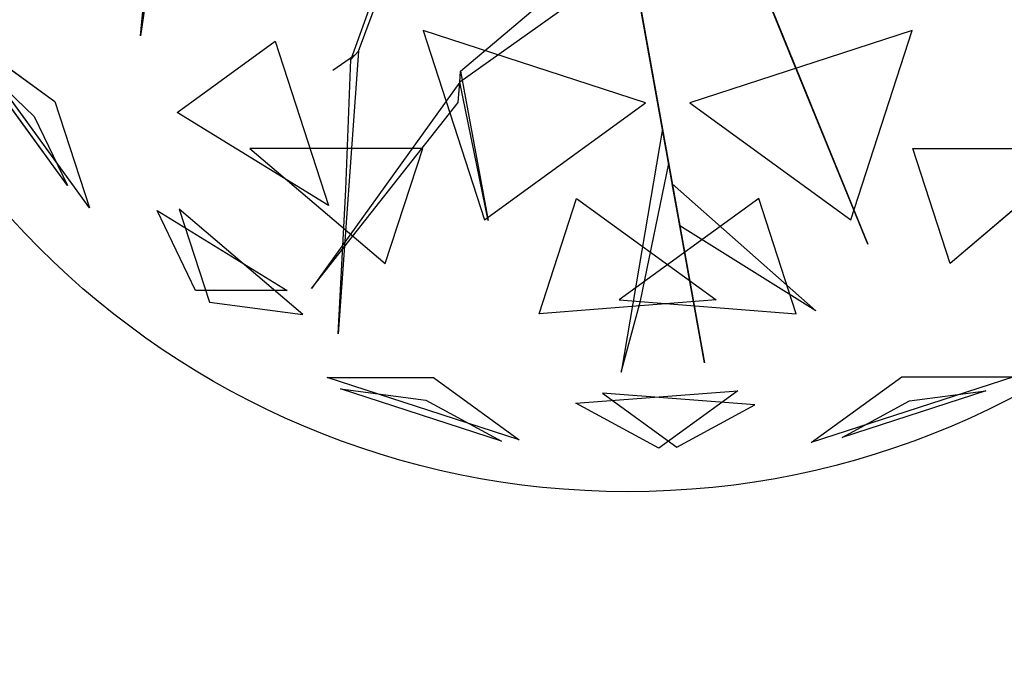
# Model space of a CAD drawing. Extents: x 22936 to 50368, y -4877 to 31080.
# Tile 157 of 256: x 43686 to 43908, y 1863 to 2009. Entities that reach past the tile are written whole.
import ezdxf

# ---------------------------------------------------------------- set-up
doc = ezdxf.new("R2010")
doc.units = 0
doc.layers.get('0').update_dxf_attribs({"linetype": 'CONTINUOUS'})
for name, color, linetype in [('00_TRACE_ARBRE', 3, 'CONTINUOUS'), ('00_TRACE_RDC', 241, 'CONTINUOUS'), ('08_AMENAGEMENTS_EXTERIEURS', 253, 'CONTINUOUS'), ('09_VEGETATION', 134, 'CONTINUOUS')]:
    doc.layers.add(name, color=color, linetype=linetype)

# ---------------------------------------------------------------- blocks, each defined once
blk = doc.blocks.new('TREE_GEOMETRIC_ROUND')
at = {"color": 7}
for p, q in [((-1025.8, -425.7, 3546.1), (-1094.1, -911.7, 4205.1)), ((-1094.1, -911.7, 4205.1), (-1050.3, -449.3, 3561.8)), ((-603.6, -946.7, 2786.3), (-453, -540.8, 2771.6)), ((-478.7, -568.3, 2844.8), (-620.7, -965, 2843.8)), ((-373.5, -991.1, 4105.7), (4, -672.1, 3415.3)), ((176, -1648.4, 3593.2), (2.2, -680.5, 3357.8)), ((2.2, -680.5, 3415.3), (176, -1648.4, 3593.2)), ((-2.2, -751.4, 3415.3), (-375.4, -1016.1, 4074.4)), ((376.1, -970, 4937.4), (292.4, -764.7, 4383)), ((297.1, -776.3, 4325.4), (543.6, -1380.7, 4586.9)), ((297.1, -776.3, 4335.9), (412.5, -1059.2, 5099.5)), ((447.2, -1144.4, 4555.6), (314.5, -818.9, 4398.6)), ((43.2, -1062.8, 5468.4), (-458, -899.9, 5468.4)), ((-458, -899.9, 5468.4), (-319.5, -1326.2, 5178.3)), ((644.2, -899.9, 2392.4), (143.1, -1062.8, 2392.4)), ((505.7, -1326.2, 2682.5), (644.2, -899.9, 2392.4)), ((-1209.6, -1299.5, 3736.8), (-1491.6, -911.3, 3736.8)), ((-1491.6, -911.3, 3736.8), (-1287.6, -1059.6, 3316.1)), ((-1011.6, -1084.4, 4958.5), (-790.9, -924.1, 5283)), ((-790.9, -924.1, 5283), (-670.7, -1294.1, 5031.1)), ((-603.6, -946.7, 2786.3), (-649.3, -1582.9, 2960.6)), ((-620.7, -965, 2843.8), (-603.6, -946.7, 2786.3)), ((-1259, -1249, 4189.8), (-1458.9, -973.9, 4189.8)), ((-1458.9, -973.9, 4189.8), (-1333.8, -1093.2, 4415.9)), ((-612.1, -955.8, 2796.8), (-661.3, -990, 2796.8)), ((-631.6, -1257.7, 2843.8), (-620.7, -965, 2843.8)), ((412.5, -1059.2, 5099.5), (376.1, -970, 4937.4)), ((-375.4, -1016.1, 4074.4), (-373.5, -991.1, 4105.7)), ((-373.5, -991.1, 4105.7), (-311.5, -1327.5, 4806.6)), ((-375.4, -1016.1, 4074.4), (-709.6, -1481.1, 4367.3)), ((-379, -1062, 4126.7), (-375.4, -1016.1, 4074.4)), ((-311.5, -1327.5, 4806.6), (-375.4, -1016.1, 4074.4)), ((-1287.6, -1059.6, 3316.1), (-1209.6, -1299.5, 3736.8)), ((-709.6, -1481.1, 4367.3), (-379, -1062, 4126.7)), ((-319.5, -1326.2, 5178.3), (43.2, -1062.8, 5468.4)), ((143.1, -1062.8, 2392.4), (505.7, -1326.2, 2682.5)), ((-670.7, -1294.1, 5031.1), (-1011.6, -1084.4, 4958.5)), ((-1333.8, -1093.2, 4415.9), (-1259, -1249, 4189.8)), ((81.3, -1121.2, 3462.4), (-11.6, -1669.3, 3357.8)), ((95.4, -1199.5, 3488.5), (81.3, -1121.2, 3462.4)), ((543.6, -1380.7, 4586.9), (447.2, -1144.4, 4555.6)), ((-458.8, -1165.3, 2577.8), (-847.9, -1165.3, 2829.7)), ((-847.9, -1165.3, 2829.7), (-543.2, -1424.8, 2902.3)), ((-543.2, -1424.8, 2902.3), (-458.8, -1165.3, 2577.8)), ((729.4, -1424.8, 4958.5), (645, -1165.3, 5283)), ((645, -1165.3, 5283), (1034.1, -1165.3, 5031.1)), ((1034.1, -1165.3, 5031.1), (729.4, -1424.8, 4958.5)), ((31.8, -1508.5, 3431), (95.4, -1199.5, 3488.5)), ((-649.3, -1582.9, 2960.6), (-631.6, -1257.7, 2843.8)), ((120.5, -1339.5, 3561.8), (103.5, -1244.8, 3546.1)), ((103.5, -1244.8, 3546.1), (427, -1531.1, 4205.1)), ((-196.4, -1537.5, 2902.3), (-112.1, -1278, 2577.8)), ((-112.1, -1278, 2577.8), (202.6, -1506.7, 2829.7)), ((298.3, -1278, 5283), (-16.4, -1506.7, 5031.1)), ((382.6, -1537.5, 4958.5), (298.3, -1278, 5283)), ((-1057.1, -1305.2, 4599.3), (-763.9, -1485.5, 4661.7)), ((-970.7, -1485.5, 4337.8), (-1057.1, -1305.2, 4599.3)), ((-728.6, -1539.4, 3265.8), (-1007, -1302.4, 3199.5)), ((-1007, -1302.4, 3199.5), (-939.1, -1511.3, 3565.9)), ((427, -1531.1, 4205.1), (120.5, -1339.5, 3561.8)), ((-763.9, -1485.5, 4661.7), (-970.7, -1485.5, 4337.8)), ((202.6, -1506.7, 2829.7), (-196.4, -1537.5, 2902.3)), ((-16.4, -1506.7, 5031.1), (382.6, -1537.5, 4958.5)), ((-939.1, -1511.3, 3565.9), (-728.6, -1539.4, 3265.8)), ((-11.6, -1669.3, 3357.8), (31.8, -1508.5, 3431)), ((-241.2, -1821.6, 4186.4), (-673.9, -1681, 4186.4)), ((-673.9, -1681, 4186.4), (-434.7, -1681, 4561.2)), ((-434.7, -1681, 4561.2), (-241.2, -1821.6, 4186.4)), ((416.4, -1827.8, 3736.8), (620.5, -1679.6, 3316.1)), ((872.7, -1679.6, 3736.8), (416.4, -1827.8, 3736.8)), ((620.5, -1679.6, 3316.1), (872.7, -1679.6, 3736.8)), ((-280.9, -1824.6, 3733.7), (-643.6, -1706.8, 3733.7)), ((-643.6, -1706.8, 3733.7), (-451.4, -1732.4, 3459.9)), ((-113.8, -1739.2, 3265.8), (250.8, -1711.1, 3199.5)), ((289.6, -1742.8, 4599.3), (-53.5, -1716.3, 4661.7)), ((-53.5, -1716.3, 4661.7), (113.7, -1837.9, 4337.8)), ((250.8, -1711.1, 3199.5), (73.1, -1840.2, 3565.9)), ((809.5, -1711, 4189.8), (486, -1816, 4189.8)), ((638.1, -1733.9, 4415.9), (809.5, -1711, 4189.8)), ((-451.4, -1732.4, 3459.9), (-280.9, -1824.6, 3733.7)), ((73.1, -1840.2, 3565.9), (-113.8, -1739.2, 3265.8)), ((113.7, -1837.9, 4337.8), (289.6, -1742.8, 4599.3)), ((486, -1816, 4189.8), (638.1, -1733.9, 4415.9))]:
    blk.add_line(p, q, dxfattribs=at)
mesh = blk.add_polyface(dxfattribs=at)
corners = [(-1094.1, -911.7, 4205.1), (-1050.3, -449.3, 3561.8), (-1025.8, -425.7, 3546.1)]
mesh.append_faces([[corners[k] for k in face] for face in [(0, 1, 2)]], dxfattribs={"color": 7})
mesh = blk.add_polyface(dxfattribs=at)
corners = [(2.2, -680.5, 3415.3), (176, -1648.4, 3593.2), (2.2, -680.5, 3357.8)]
mesh.append_faces([[corners[k] for k in face] for face in [(0, 1, 2)]], dxfattribs={"color": 7})
mesh = blk.add_polyface(dxfattribs=at)
corners = [(376.1, -970, 4937.4), (297.1, -776.3, 4335.9), (412.5, -1059.2, 5099.5), (292.4, -764.7, 4383)]
mesh.append_faces([[corners[k] for k in face] for face in [(0, 1, 2), (1, 0, 3)]], dxfattribs={"vtx0": -1, "color": 7})
mesh = blk.add_polyface(dxfattribs=at)
corners = [(447.2, -1144.4, 4555.6), (297.1, -776.3, 4325.4), (543.6, -1380.7, 4586.9), (314.5, -818.9, 4398.6)]
mesh.append_faces([[corners[k] for k in face] for face in [(0, 1, 2), (1, 0, 3)]], dxfattribs={"vtx0": -1, "color": 7})
mesh = blk.add_polyface(dxfattribs=at)
corners = [(43.2, -1062.8, 5468.4), (-458, -899.9, 5468.4), (-319.5, -1326.2, 5178.3)]
mesh.append_faces([[corners[k] for k in face] for face in [(0, 1, 2)]], dxfattribs={"color": 7})
mesh = blk.add_polyface(dxfattribs=at)
corners = [(644.2, -899.9, 2392.4), (143.1, -1062.8, 2392.4), (505.7, -1326.2, 2682.5)]
mesh.append_faces([[corners[k] for k in face] for face in [(0, 1, 2)]], dxfattribs={"color": 7})
mesh = blk.add_polyface(dxfattribs=at)
corners = [(-1491.6, -911.3, 3736.8), (-1287.6, -1059.6, 3316.1), (-1209.6, -1299.5, 3736.8)]
mesh.append_faces([[corners[k] for k in face] for face in [(0, 1, 2)]], dxfattribs={"color": 7})
mesh = blk.add_polyface(dxfattribs=at)
corners = [(-670.7, -1294.1, 5031.1), (-1011.6, -1084.4, 4958.5), (-790.9, -924.1, 5283)]
mesh.append_faces([[corners[k] for k in face] for face in [(0, 1, 2)]], dxfattribs={"color": 7})
mesh = blk.add_polyface(dxfattribs=at)
corners = [(-1458.9, -973.9, 4189.8), (-1333.8, -1093.2, 4415.9), (-1259, -1249, 4189.8)]
mesh.append_faces([[corners[k] for k in face] for face in [(0, 1, 2)]], dxfattribs={"color": 7})
mesh = blk.add_polyface(dxfattribs=at)
corners = [(-373.5, -991.1, 4105.7), (-311.5, -1327.5, 4806.6), (-375.4, -1016.1, 4074.4)]
mesh.append_faces([[corners[k] for k in face] for face in [(0, 1, 2)]], dxfattribs={"color": 7})
mesh = blk.add_polyface(dxfattribs=at)
corners = [(-709.6, -1481.1, 4367.3), (-379, -1062, 4126.7), (-375.4, -1016.1, 4074.4)]
mesh.append_faces([[corners[k] for k in face] for face in [(0, 1, 2)]], dxfattribs={"color": 7})
mesh = blk.add_polyface(dxfattribs=at)
corners = [(-543.2, -1424.8, 2902.3), (-458.8, -1165.3, 2577.8), (-847.9, -1165.3, 2829.7)]
mesh.append_faces([[corners[k] for k in face] for face in [(0, 1, 2)]], dxfattribs={"color": 7})
mesh = blk.add_polyface(dxfattribs=at)
corners = [(645, -1165.3, 5283), (1034.1, -1165.3, 5031.1), (729.4, -1424.8, 4958.5)]
mesh.append_faces([[corners[k] for k in face] for face in [(0, 1, 2)]], dxfattribs={"color": 7})
mesh = blk.add_polyface(dxfattribs=at)
corners = [(103.5, -1244.8, 3546.1), (427, -1531.1, 4205.1), (120.5, -1339.5, 3561.8)]
mesh.append_faces([[corners[k] for k in face] for face in [(0, 1, 2)]], dxfattribs={"color": 7})
mesh = blk.add_polyface(dxfattribs=at)
corners = [(-196.4, -1537.5, 2902.3), (-112.1, -1278, 2577.8), (202.6, -1506.7, 2829.7)]
mesh.append_faces([[corners[k] for k in face] for face in [(0, 1, 2)]], dxfattribs={"color": 7})
mesh = blk.add_polyface(dxfattribs=at)
corners = [(298.3, -1278, 5283), (-16.4, -1506.7, 5031.1), (382.6, -1537.5, 4958.5)]
mesh.append_faces([[corners[k] for k in face] for face in [(0, 1, 2)]], dxfattribs={"color": 7})
mesh = blk.add_polyface(dxfattribs=at)
corners = [(-763.9, -1485.5, 4661.7), (-970.7, -1485.5, 4337.8), (-1057.1, -1305.2, 4599.3)]
mesh.append_faces([[corners[k] for k in face] for face in [(0, 1, 2)]], dxfattribs={"color": 7})
mesh = blk.add_polyface(dxfattribs=at)
corners = [(-939.1, -1511.3, 3565.9), (-728.6, -1539.4, 3265.8), (-1007, -1302.4, 3199.5)]
mesh.append_faces([[corners[k] for k in face] for face in [(0, 1, 2)]], dxfattribs={"color": 7})
mesh = blk.add_polyface(dxfattribs=at)
corners = [(-434.7, -1681, 4561.2), (-241.2, -1821.6, 4186.4), (-673.9, -1681, 4186.4)]
mesh.append_faces([[corners[k] for k in face] for face in [(0, 1, 2)]], dxfattribs={"color": 7})
mesh = blk.add_polyface(dxfattribs=at)
corners = [(872.7, -1679.6, 3736.8), (416.4, -1827.8, 3736.8), (620.5, -1679.6, 3316.1)]
mesh.append_faces([[corners[k] for k in face] for face in [(0, 1, 2)]], dxfattribs={"color": 7})
mesh = blk.add_polyface(dxfattribs=at)
corners = [(-643.6, -1706.8, 3733.7), (-451.4, -1732.4, 3459.9), (-280.9, -1824.6, 3733.7)]
mesh.append_faces([[corners[k] for k in face] for face in [(0, 1, 2)]], dxfattribs={"color": 7})
mesh = blk.add_polyface(dxfattribs=at)
corners = [(73.1, -1840.2, 3565.9), (-113.8, -1739.2, 3265.8), (250.8, -1711.1, 3199.5)]
mesh.append_faces([[corners[k] for k in face] for face in [(0, 1, 2)]], dxfattribs={"color": 7})
mesh = blk.add_polyface(dxfattribs=at)
corners = [(-53.5, -1716.3, 4661.7), (113.7, -1837.9, 4337.8), (289.6, -1742.8, 4599.3)]
mesh.append_faces([[corners[k] for k in face] for face in [(0, 1, 2)]], dxfattribs={"color": 7})
mesh = blk.add_polyface(dxfattribs=at)
corners = [(638.1, -1733.9, 4415.9), (809.5, -1711, 4189.8), (486, -1816, 4189.8)]
mesh.append_faces([[corners[k] for k in face] for face in [(0, 1, 2)]], dxfattribs={"color": 7})
blk = doc.blocks.new('ARBRE_SIMPLE')
blk.add_circle((0, 0), 250)
blk = doc.blocks.new('GROUPER_1')
at = {"layer": '00_TRACE_ARBRE', "xscale": 0.75, "yscale": 0.75, "zscale": 0.75, "rotation": 10.53798942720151}
blk.add_blockref('ARBRE_SIMPLE', (2209.3, 2701.01), dxfattribs=at)
blk = doc.blocks.new('GROUPER_2')
at = {"layer": '00_TRACE_RDC'}
blk.add_blockref('GROUPER_1', (12098.99, 4265.72), dxfattribs=at)
blk = doc.blocks.new('GROUPER_100')
at = {"layer": '08_AMENAGEMENTS_EXTERIEURS'}
mesh = blk.add_polyface(dxfattribs=at)
corners = [(997.25, 1328), (15.82, 0), (0, 1328), (957.25, 75), (997.25, 75), (957.25, 0)]
mesh.append_faces([[corners[k] for k in face] for face in [(0, 1, 2), (3, 0, 4)]], dxfattribs={"vtx0": -1})
mesh.append_faces([[corners[k] for k in face] for face in [(1, 0, 3)]], dxfattribs={"vtx0": -1, "vtx1": -1, "vtx2": -1})
mesh.append_faces([[corners[k] for k in face] for face in [(5, 1, 3)]], dxfattribs={"vtx1": -1})

msp = doc.modelspace()

# ---------------------------------------------------------------- block references
at = {"layer": '00_TRACE_RDC'}
msp.add_blockref('GROUPER_2', (29515.15, -4876.93), dxfattribs=at)
at = {"layer": '08_AMENAGEMENTS_EXTERIEURS', "color": 54}
msp.add_blockref('GROUPER_100', (43135.95, 1619.93), dxfattribs=at)
at = {"layer": '09_VEGETATION', "xscale": 0.1, "yscale": 0.1, "zscale": 0.1}
msp.add_blockref('TREE_GEOMETRIC_ROUND', (43823.14, 2096.15), dxfattribs=at)

doc.saveas('drawing.dxf')
